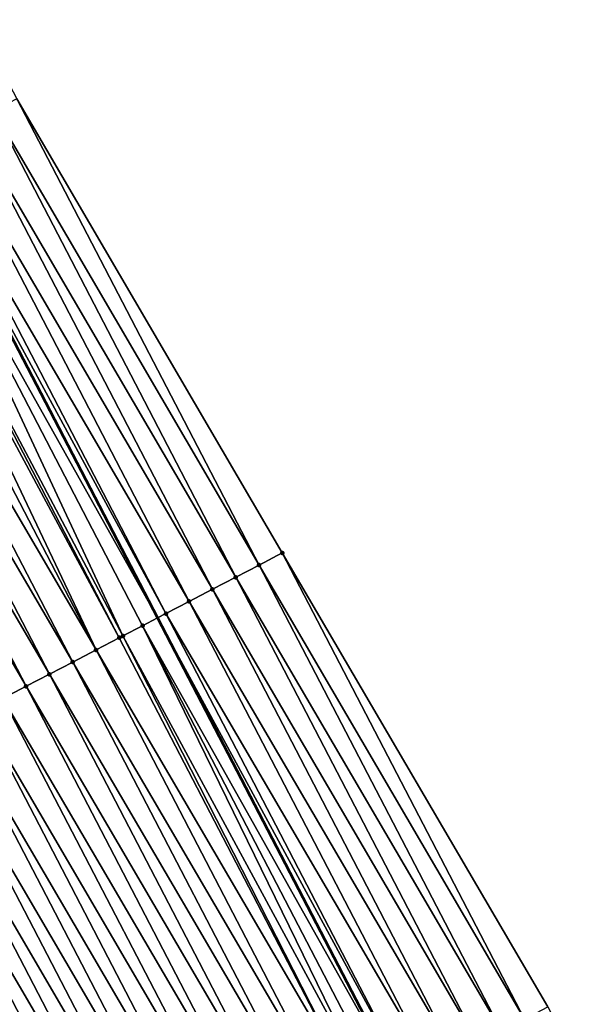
# Model space of a CAD drawing. Header units: feet. Extents: x 2007189 to 2022806, y 818621 to 837694.
# Tile 187 of 256: x 2012075 to 2012097, y 825543 to 825581. Entities that reach past the tile are written whole.
import ezdxf

# ---------------------------------------------------------------- set-up
doc = ezdxf.new("R2010")
doc.units = ezdxf.units.FT
doc.header["$MEASUREMENT"] = 0
for name, color, linetype, lineweight in [('EP_Travel Lane', 172, 'Continuous', 53), ('Road Shots', 141, 'Continuous', 100), ('Road X-Section', 40, 'Continuous', 13)]:
    doc.layers.add(name, color=color, linetype=linetype, lineweight=lineweight)
doc.layers.add('I-77-MM17-21_SB-Surface-Border', color=7, linetype='Continuous')
doc.layers.add('I-77-MM17-21_SB-Surface-TIN', color=7, linetype='Continuous')

msp = doc.modelspace()

# ---------------------------------------------------------------- linework, layer by layer
at = {"layer": 'EP_Travel Lane'}
msp.add_polyline3d([(2012042.986842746, 825628.9073166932, 325.560769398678), (2012052.026263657, 825611.4143814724, 325.6315330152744), (2012061.489919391, 825593.7951984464, 325.6962103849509), (2012070.868116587, 825575.9284977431, 325.7663217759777), (2012080.099297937, 825558.1862715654, 325.8206885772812), (2012089.330474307, 825540.4440549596, 325.8553624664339), (2012098.561653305, 825522.7018333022, 325.9004354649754), (2012107.792832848, 825504.9596105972, 325.9475555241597), (2012117.024001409, 825487.2174089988, 325.9510513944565), (2012126.255163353, 825469.4752201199, 325.9278385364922), (2012135.486323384, 825451.7330349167, 325.8973493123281), (2012144.717475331, 825433.9908652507, 325.8341106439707), (2012153.948637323, 825416.2486762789, 325.81122153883)], dxfattribs=at)
at = {"layer": 'I-77-MM17-21_SB-Surface-Border', "color": 3, "linetype": 'Continuous', "lineweight": -3}
msp.add_polyline3d([(2012047.768865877, 825631.3376010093, 325.3343355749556), (2012055.87138228, 825613.4792854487, 325.4604665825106), (2012065.335043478, 825595.8600921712, 325.5194202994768), (2012074.739121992, 825577.9427009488, 325.5998194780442), (2012084.857540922, 825560.6621304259, 325.6182000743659), (2012094.975956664, 825543.381566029, 325.624132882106), (2012104.207269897, 825525.6394291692, 325.6447355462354), (2012113.438581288, 825507.8972958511, 325.657782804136), (2012122.669889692, 825490.1551682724, 325.6592803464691), (2012131.901194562, 825472.4130474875, 325.6462677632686), (2012141.132493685, 825454.6709377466, 325.6108280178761), (2012150.363793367, 825436.9288269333, 325.5769688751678), (2012158.707998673, 825418.7251280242, 325.5907426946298), (2012167.935548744, 825400.9649492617, 325.5643436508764)], dxfattribs=at)
at = {"layer": 'I-77-MM17-21_SB-Surface-TIN', "color": 128, "linetype": 'Continuous', "lineweight": -3}
for points in [[(2012083.970444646, 825560.200545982, 325.657934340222), (2012074.739121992, 825577.9427009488, 325.5998194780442), (2012073.852027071, 825577.4811139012, 325.6449603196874)], [(2012083.970444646, 825560.200545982, 325.657934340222), (2012084.857540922, 825560.6621304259, 325.6182000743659), (2012074.739121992, 825577.9427009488, 325.5998194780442)], [(2012083.083348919, 825559.7389604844, 325.6998598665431), (2012073.852027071, 825577.4811139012, 325.6449603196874), (2012072.964931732, 825577.0195276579, 325.6884285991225)], [(2012083.083348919, 825559.7389604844, 325.6998598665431), (2012083.970444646, 825560.200545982, 325.657934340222), (2012073.852027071, 825577.4811139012, 325.6449603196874)], [(2012082.196252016, 825559.2773772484, 325.737083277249), (2012072.964931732, 825577.0195276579, 325.6884285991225), (2012072.077834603, 825576.5579448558, 325.7247418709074)], [(2012082.196252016, 825559.2773772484, 325.737083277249), (2012083.083348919, 825559.7389604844, 325.6998598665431), (2012072.964931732, 825577.0195276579, 325.6884285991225)], [(2012081.309153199, 825558.8157976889, 325.7666614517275), (2012072.077834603, 825576.5579448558, 325.7247418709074), (2012071.190736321, 825576.0963642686, 325.756450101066)], [(2012081.309153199, 825558.8157976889, 325.7666614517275), (2012082.196252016, 825559.2773772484, 325.737083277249), (2012072.077834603, 825576.5579448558, 325.7247418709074)], [(2012080.422058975, 825558.3542093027, 325.8145931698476), (2012071.190736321, 825576.0963642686, 325.756450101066), (2012070.868116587, 825575.9284977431, 325.7663217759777)], [(2012080.422058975, 825558.3542093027, 325.8145931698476), (2012081.309153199, 825558.8157976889, 325.7666614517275), (2012071.190736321, 825576.0963642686, 325.756450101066)], [(2012070.303636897, 825575.6347858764, 325.7835939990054), (2012080.099297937, 825558.1862715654, 325.8206885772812), (2012070.868116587, 825575.9284977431, 325.7663217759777)], [(2012080.422058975, 825558.3542093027, 325.8145931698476), (2012070.868116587, 825575.9284977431, 325.7663217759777), (2012080.099297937, 825558.1862715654, 325.8206885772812)], [(2012078.786427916, 825557.5031645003, 325.8451026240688), (2012070.303636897, 825575.6347858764, 325.7835939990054), (2012069.416536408, 825575.1732095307, 325.8064826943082)], [(2012079.534956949, 825557.8926359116, 325.8313462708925), (2012080.099297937, 825558.1862715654, 325.8206885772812), (2012070.303636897, 825575.6347858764, 325.7835939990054)], [(2012078.786427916, 825557.5031645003, 325.8451026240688), (2012079.534956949, 825557.8926359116, 325.8313462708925), (2012070.303636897, 825575.6347858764, 325.7835939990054)], [(2012077.760751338, 825556.9694921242, 325.8586250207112), (2012069.166815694, 825575.0432761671, 325.8106677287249), (2012068.529433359, 825574.7116381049, 325.8191416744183)], [(2012078.647854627, 825557.4310630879, 325.8469195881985), (2012069.416536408, 825575.1732095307, 325.8064826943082), (2012069.166815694, 825575.0432761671, 325.8106677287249)], [(2012077.760751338, 825556.9694921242, 325.8586250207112), (2012078.647854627, 825557.4310630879, 325.8469195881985), (2012069.166815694, 825575.0432761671, 325.8106677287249)], [(2012078.647854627, 825557.4310630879, 325.8469195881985), (2012078.786427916, 825557.5031645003, 325.8451026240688), (2012069.416536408, 825575.1732095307, 325.8064826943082)], [(2012077.760751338, 825556.9694921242, 325.8586250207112), (2012068.529433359, 825574.7116381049, 325.8191416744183), (2012067.642329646, 825574.2500679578, 325.8291414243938)], [(2012076.873647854, 825556.5079215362, 325.8695497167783), (2012067.642329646, 825574.2500679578, 325.8291414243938), (2012066.755226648, 825573.7884964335, 325.8420051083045)], [(2012076.873647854, 825556.5079215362, 325.8695497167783), (2012077.760751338, 825556.9694921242, 325.8586250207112), (2012067.642329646, 825574.2500679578, 325.8291414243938)], [(2012075.986543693, 825556.0463522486, 325.8777704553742), (2012066.755226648, 825573.7884964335, 325.8420051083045), (2012065.868123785, 825573.3269246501, 325.8554078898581)], [(2012075.986543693, 825556.0463522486, 325.8777704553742), (2012076.873647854, 825556.5079215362, 325.8695497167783), (2012066.755226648, 825573.7884964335, 325.8420051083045)], [(2012075.099439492, 825555.5847830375, 325.8858317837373), (2012065.868123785, 825573.3269246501, 325.8554078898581), (2012064.981020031, 825572.8653545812, 325.8652452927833)], [(2012075.099439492, 825555.5847830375, 325.8858317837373), (2012075.986543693, 825556.0463522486, 325.8777704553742), (2012065.868123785, 825573.3269246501, 325.8554078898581)], [(2012074.212336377, 825555.1232117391, 325.8982335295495), (2012075.099439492, 825555.5847830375, 325.8858317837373), (2012064.981020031, 825572.8653545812, 325.8652452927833)], [(2012094.0888603, 825542.9199817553, 325.6635058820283), (2012084.857540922, 825560.6621304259, 325.6182000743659), (2012083.970444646, 825560.200545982, 325.657934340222)], [(2012094.0888603, 825542.9199817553, 325.6635058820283), (2012094.975956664, 825543.381566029, 325.624132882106), (2012084.857540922, 825560.6621304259, 325.6182000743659)], [(2012093.201763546, 825542.4583982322, 325.7013182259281), (2012083.970444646, 825560.200545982, 325.657934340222), (2012083.083348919, 825559.7389604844, 325.6998598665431)], [(2012093.201763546, 825542.4583982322, 325.7013182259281), (2012094.0888603, 825542.9199817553, 325.6635058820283), (2012083.970444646, 825560.200545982, 325.657934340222)], [(2012092.314667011, 825541.9968142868, 325.7400089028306), (2012083.083348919, 825559.7389604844, 325.6998598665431), (2012082.196252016, 825559.2773772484, 325.737083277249)], [(2012092.314667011, 825541.9968142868, 325.7400089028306), (2012093.201763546, 825542.4583982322, 325.7013182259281), (2012083.083348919, 825559.7389604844, 325.6998598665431)], [(2012091.427570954, 825541.5352294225, 325.7806098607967), (2012082.196252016, 825559.2773772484, 325.737083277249), (2012081.309153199, 825558.8157976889, 325.7666614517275)], [(2012091.427570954, 825541.5352294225, 325.7806098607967), (2012092.314667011, 825541.9968142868, 325.7400089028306), (2012082.196252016, 825559.2773772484, 325.737083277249)], [(2012090.540472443, 825541.0736492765, 325.8114002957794), (2012081.309153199, 825558.8157976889, 325.7666614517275), (2012080.422058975, 825558.3542093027, 325.8145931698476)], [(2012090.540472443, 825541.0736492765, 325.8114002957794), (2012091.427570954, 825541.5352294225, 325.7806098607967), (2012081.309153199, 825558.8157976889, 325.7666614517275)], [(2012079.534956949, 825557.8926359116, 325.8313462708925), (2012089.330474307, 825540.4440549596, 325.8553624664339), (2012080.099297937, 825558.1862715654, 325.8206885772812)], [(2012089.653376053, 825540.6120650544, 325.8506662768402), (2012080.422058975, 825558.3542093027, 325.8145931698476), (2012080.099297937, 825558.1862715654, 325.8206885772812)], [(2012089.653376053, 825540.6120650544, 325.8506662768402), (2012080.099297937, 825558.1862715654, 325.8206885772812), (2012089.330474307, 825540.4440549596, 325.8553624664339)], [(2012089.653376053, 825540.6120650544, 325.8506662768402), (2012090.540472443, 825541.0736492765, 325.8114002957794), (2012080.422058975, 825558.3542093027, 325.8145931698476)], [(2012088.313222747, 825539.9147642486, 325.8720012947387), (2012079.534956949, 825557.8926359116, 325.8313462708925), (2012078.786427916, 825557.5031645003, 325.8451026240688)], [(2012088.766273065, 825540.1504935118, 325.8635680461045), (2012089.330474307, 825540.4440549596, 325.8553624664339), (2012079.534956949, 825557.8926359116, 325.8313462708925)], [(2012088.313222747, 825539.9147642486, 325.8720012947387), (2012088.766273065, 825540.1504935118, 325.8635680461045), (2012079.534956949, 825557.8926359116, 325.8313462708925)], [(2012087.879169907, 825539.6889222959, 325.8757902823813), (2012078.647854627, 825557.4310630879, 325.8469195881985), (2012077.760751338, 825556.9694921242, 325.8586250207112)], [(2012087.879169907, 825539.6889222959, 325.8757902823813), (2012078.786427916, 825557.5031645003, 325.8451026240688), (2012078.647854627, 825557.4310630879, 325.8469195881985)], [(2012087.879169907, 825539.6889222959, 325.8757902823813), (2012088.313222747, 825539.9147642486, 325.8720012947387), (2012078.786427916, 825557.5031645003, 325.8451026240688)], [(2012086.992065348, 825539.2273537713, 325.8824170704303), (2012077.760751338, 825556.9694921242, 325.8586250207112), (2012076.873647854, 825556.5079215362, 325.8695497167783)], [(2012086.992065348, 825539.2273537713, 325.8824170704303), (2012087.879169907, 825539.6889222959, 325.8757902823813), (2012077.760751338, 825556.9694921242, 325.8586250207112)], [(2012086.104960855, 825538.7657851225, 325.8893019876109), (2012076.873647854, 825556.5079215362, 325.8695497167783), (2012075.986543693, 825556.0463522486, 325.8777704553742)], [(2012086.104960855, 825538.7657851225, 325.8893019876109), (2012086.992065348, 825539.2273537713, 325.8824170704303), (2012076.873647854, 825556.5079215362, 325.8695497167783)], [(2012085.217856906, 825538.3042154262, 325.8983647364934), (2012075.986543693, 825556.0463522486, 325.8777704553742), (2012075.099439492, 825555.5847830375, 325.8858317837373)], [(2012085.217856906, 825538.3042154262, 325.8983647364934), (2012086.104960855, 825538.7657851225, 325.8893019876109), (2012075.986543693, 825556.0463522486, 325.8777704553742)], [(2012084.330753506, 825537.8426446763, 325.9096183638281), (2012075.099439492, 825555.5847830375, 325.8858317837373), (2012074.212336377, 825555.1232117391, 325.8982335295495)], [(2012084.330753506, 825537.8426446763, 325.9096183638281), (2012085.217856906, 825538.3042154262, 325.8983647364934), (2012075.099439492, 825555.5847830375, 325.8858317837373)], [(2012083.443650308, 825537.3810735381, 325.9216791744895), (2012074.212336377, 825555.1232117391, 325.8982335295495), (2012073.325232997, 825554.6616409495, 325.9095773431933)], [(2012083.443650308, 825537.3810735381, 325.9216791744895), (2012084.330753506, 825537.8426446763, 325.9096183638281), (2012074.212336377, 825555.1232117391, 325.8982335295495)], [(2012082.556546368, 825536.9195038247, 325.9307774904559), (2012073.325232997, 825554.6616409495, 325.9095773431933), (2012072.438129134, 825554.2000710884, 325.9189904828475)], [(2012082.556546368, 825536.9195038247, 325.9307774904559), (2012083.443650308, 825537.3810735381, 325.9216791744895), (2012073.325232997, 825554.6616409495, 325.9095773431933)], [(2012081.669441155, 825536.4579365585, 325.9347875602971), (2012072.438129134, 825554.2000710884, 325.9189904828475), (2012071.55102525, 825553.7385012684, 325.9283180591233)], [(2012081.669441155, 825536.4579365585, 325.9347875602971), (2012082.556546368, 825536.9195038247, 325.9307774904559), (2012072.438129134, 825554.2000710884, 325.9189904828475)], [(2012080.782336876, 825535.9963674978, 325.9425287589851), (2012071.55102525, 825553.7385012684, 325.9283180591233), (2012070.66392232, 825553.2769296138, 325.9414603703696)], [(2012080.782336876, 825535.9963674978, 325.9425287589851), (2012081.669441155, 825536.4579365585, 325.9347875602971), (2012071.55102525, 825553.7385012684, 325.9283180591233)], [(2012079.895233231, 825535.5347972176, 325.9528059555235), (2012070.66392232, 825553.2769296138, 325.9414603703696), (2012069.776818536, 825552.8153569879, 325.9554637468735)], [(2012079.895233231, 825535.5347972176, 325.9528059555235), (2012080.782336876, 825535.9963674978, 325.9425287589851), (2012070.66392232, 825553.2769296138, 325.9414603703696)], [(2012068.889714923, 825552.3537892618, 325.9615964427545), (2012079.008127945, 825535.0732274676, 325.9608172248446), (2012069.776818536, 825552.8153569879, 325.9554637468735)], [(2012079.895233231, 825535.5347972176, 325.9528059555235), (2012069.776818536, 825552.8153569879, 325.9554637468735), (2012079.008127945, 825535.0732274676, 325.9608172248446)], [(2012078.121024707, 825534.6116590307, 325.968424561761), (2012068.889714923, 825552.3537892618, 325.9615964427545), (2012068.002609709, 825551.8922219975, 325.9656099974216)], [(2012078.121024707, 825534.6116590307, 325.968424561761), (2012079.008127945, 825535.0732274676, 325.9608172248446), (2012068.889714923, 825552.3537892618, 325.9615964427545)], [(2012077.233919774, 825534.1500912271, 325.9735522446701), (2012068.002609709, 825551.8922219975, 325.9656099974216), (2012067.115504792, 825551.4306541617, 325.9708120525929)], [(2012077.233919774, 825534.1500912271, 325.9735522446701), (2012078.121024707, 825534.6116590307, 325.968424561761), (2012068.002609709, 825551.8922219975, 325.9656099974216)], [(2012076.346815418, 825533.6885223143, 325.9809857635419), (2012067.115504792, 825551.4306541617, 325.9708120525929), (2012066.228401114, 825550.9690839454, 325.9809636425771)], [(2012076.346815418, 825533.6885223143, 325.9809857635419), (2012077.233919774, 825534.1500912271, 325.9735522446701), (2012067.115504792, 825551.4306541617, 325.9708120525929)], [(2012075.459711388, 825533.2269527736, 325.9897250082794), (2012066.228401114, 825550.9690839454, 325.9809636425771), (2012065.341298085, 825550.5075124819, 325.9937085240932)], [(2012075.459711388, 825533.2269527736, 325.9897250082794), (2012076.346815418, 825533.6885223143, 325.9809857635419), (2012066.228401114, 825550.9690839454, 325.9809636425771)], [(2012074.5726072, 825532.7653835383, 325.9978294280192), (2012075.459711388, 825533.2269527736, 325.9897250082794), (2012065.341298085, 825550.5075124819, 325.9937085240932)]]:
    msp.add_3dface(points, dxfattribs=at)
at = {"layer": 'Road Shots', "lineweight": 100}
for p in [(2012084.857540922, 825560.6621304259, 325.6182000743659), (2012083.970444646, 825560.200545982, 325.657934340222), (2012083.083348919, 825559.7389604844, 325.6998598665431), (2012082.196252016, 825559.2773772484, 325.737083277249), (2012081.309153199, 825558.8157976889, 325.7666614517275), (2012080.422058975, 825558.3542093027, 325.8145931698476), (2012079.534956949, 825557.8926359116, 325.8313462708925), (2012078.647854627, 825557.4310630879, 325.8469195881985), (2012078.786427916, 825557.5031645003, 325.8451026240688), (2012077.760751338, 825556.9694921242, 325.8586250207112), (2012076.873647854, 825556.5079215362, 325.8695497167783), (2012075.986543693, 825556.0463522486, 325.8777704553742), (2012075.099439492, 825555.5847830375, 325.8858317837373)]:
    msp.add_point(p, dxfattribs=at)
at = {"layer": 'Road X-Section', "extrusion": (-0.4615652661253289, 0.8871060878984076, 0.0005421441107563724), "elevation": -196348.4169002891, "flags": 128}
msp.add_lwpolyline([(-2165983.171524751, 432.0674014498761), (-2165982.171524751, 432.1071357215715), (-2165981.171524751, 432.1490612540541), (-2165980.171524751, 432.1862846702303), (-2165979.171524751, 432.2158628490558), (-2165978.171524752, 432.2637945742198), (-2165977.171524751, 432.2805476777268), (-2165976.32773349, 432.2943040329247), (-2165976.171524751, 432.2961209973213), (-2165975.171524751, 432.3078264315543), (-2165974.171524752, 432.3187511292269), (-2165973.171524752, 432.326971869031), (-2165972.171524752, 432.3350331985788), (-2165971.171524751, 432.3474349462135), (-2165970.171524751, 432.3587787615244), (-2165969.171524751, 432.3681919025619), (-2165968.171524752, 432.3775194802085), (-2165967.171524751, 432.3906617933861), (-2165966.171524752, 432.4046651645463), (-2165965.171524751, 432.4107978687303), (-2165964.171524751, 432.414811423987), (-2165963.171524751, 432.4200134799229), (-2165962.171524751, 432.4301650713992), (-2165961.171524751, 432.4429099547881), (-2165960.171524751, 432.4559561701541), (-2165959.171524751, 432.4677928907), (-2165958.171524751, 432.4805310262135), (-2165957.171524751, 432.4926040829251), (-2165956.171524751, 432.5081037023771), (-2165955.171524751, 432.5188888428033), (-2165954.622114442, 432.5214897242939), (-2165954.171524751, 432.5231701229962), (-2165953.171524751, 432.5281892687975), (-2165952.171524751, 432.5360059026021), (-2165951.171524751, 432.5429786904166), (-2165950.171524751, 432.5508747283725), (-2165949.171524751, 432.5606622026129), (-2165948.171524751, 432.5712780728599), (-2165947.171524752, 432.5821850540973), (-2165946.171524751, 432.595281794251), (-2165945.171524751, 432.6106458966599), (-2165944.171524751, 432.6222083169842), (-2165943.171524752, 432.6330456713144), (-2165942.413923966, 432.6365235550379), (-2165942.171524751, 432.6360149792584), (-2165941.171524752, 432.6280432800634), (-2165940.171524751, 432.6158457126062), (-2165939.171524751, 432.604235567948), (-2165938.444019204, 432.5985774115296)], dxfattribs=at)

doc.saveas('drawing.dxf')
